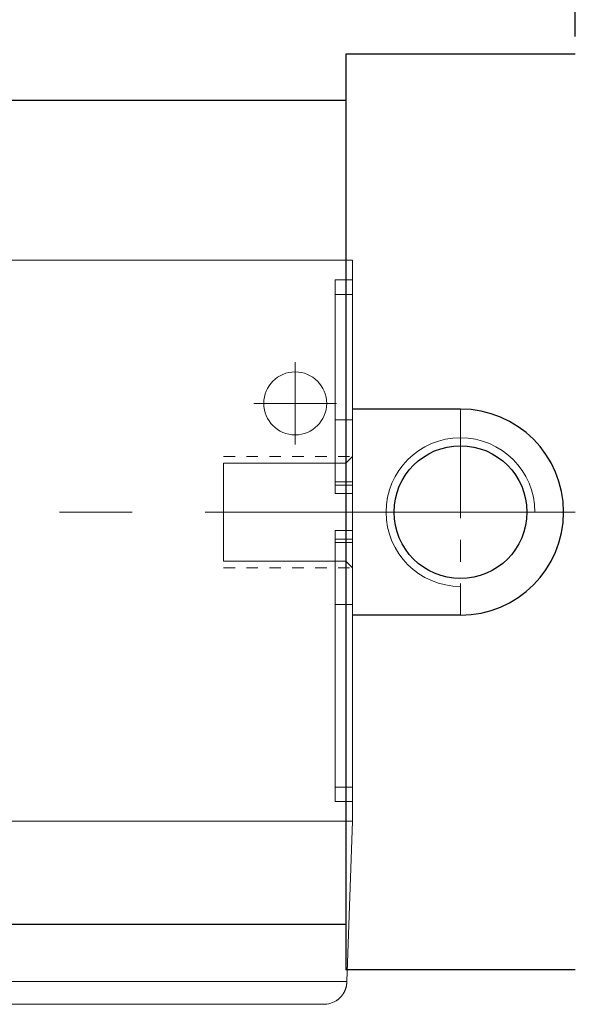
# Model space of a CAD drawing. Header units: millimetres. Extents: x 1985 to 3728, y -349 to 214.
# Tile 15 of 17: x 3625 to 3673, y 16 to 102. Entities that reach past the tile are written whole.
import ezdxf

# ---------------------------------------------------------------- set-up
doc = ezdxf.new("R2010")
doc.units = ezdxf.units.MM
doc.linetypes.add('CENTER', pattern=[50.8, 31.75, -6.35, 6.35, -6.35])
doc.linetypes.add('CNS_DASHED', pattern=[2, 1, -1])
doc.layers.get('Defpoints').update_dxf_attribs({"lineweight": 25})
for name, color, linetype, lineweight in [('图层1', 7, 'Continuous', 25), ('图层2', 3, 'CENTER', 13), ('图层3', 2, 'Continuous', 13), ('图层7', 4, 'Continuous', 13)]:
    doc.layers.add(name, color=color, linetype=linetype, lineweight=lineweight)
doc.dimstyles.new('ISO-25', dxfattribs={"dimtxt": 2.5, "dimasz": 2.5, "dimexe": 1.25, "dimexo": 0.625, "dimtad": 1, "dimdsep": 46, "dimtxsty": 'Standard', "dimcen": 2.5, "dimadec": 0, "dimazin": 0, "dimtfac": 1, "dimtmove": 0, "dimatfit": 3, "dimfxl": 1, "dimarcsym": 0})

# ---------------------------------------------------------------- blocks, each defined once
blk = doc.blocks.new('*D59')
at = {"layer": 'Defpoints', "color": 0}
for p in [(3673.071, 137.539), (3673.071, 98.714), (3072.171, 95.714)]:
    blk.add_point(p, dxfattribs=at)
at = {"layer": '图层3', "color": 0, "lineweight": -2}
for p, q in [((3072.171, 97.277), (3072.171, 140.664)), ((3673.071, 100.277), (3673.071, 140.664)), ((3078.421, 137.539), (3666.821, 137.539))]:
    blk.add_line(p, q, dxfattribs=at)
at = {"layer": '图层3', "color": 0}
for points in [[(3078.421, 138.581), (3078.421, 136.498), (3072.171, 137.539)], [(3666.821, 136.498), (3666.821, 138.581), (3673.071, 137.539)]]:
    blk.add_solid(points, dxfattribs=at)
at = {"layer": '图层3', "color": 0, "insert": (3372.621, 142.227), "char_height": 6.25, "attachment_point": 5}
blk.add_mtext('600.9', dxfattribs=at)

msp = doc.modelspace()

# ---------------------------------------------------------------- linework, layer by layer
at = {"layer": '图层1'}
for p, q in [((3653.071, 98.714), (3653.071, 18.714)), ((3673.071, 98.714), (3653.071, 98.714)), ((3389.171, 94.714), (3653.071, 94.714)), ((3663.071, 67.714), (3653.64, 67.714)), ((3663.071, 49.714), (3653.64, 49.714)), ((3389.171, 22.714), (3653.071, 22.714)), ((3673.071, 18.714), (3653.071, 18.714))]:
    msp.add_line(p, q, dxfattribs=at)
msp.add_circle((3663.071, 58.714), 5.8, dxfattribs=at)
msp.add_arc((3663.071, 58.714), 9, 270, 90, dxfattribs=at)
at = {"layer": '图层2', "ltscale": 0.3}
for p, q in [((3663.071, 67.714), (3663.071, 49.714)), ((3651.924, 58.714), (3673.071, 58.714))]:
    msp.add_line(p, q, dxfattribs=at)
at = {"layer": '图层2'}
msp.add_line((3031.171, 58.714), (3673.071, 58.714), dxfattribs=at)
at = {"layer": '图层7'}
for p, q in [((3653.64, 80.714), (3608.64, 80.714)), ((3653.64, 31.714), (3653.64, 80.714)), ((3652.14, 60.329), (3652.14, 79.006)), ((3653.64, 79.006), (3652.14, 79.006)), ((3653.64, 77.732), (3652.14, 77.732)), ((3648.64, 71.818), (3648.64, 64.611)), ((3645.036, 68.214), (3652.243, 68.214)), ((3652.14, 66.789), (3653.64, 66.789)), ((3642.39, 54.431), (3642.39, 62.997)), ((3642.39, 62.997), (3653.059, 62.997)), ((3653.059, 62.997), (3653.64, 63.578)), ((3653.059, 54.431), (3653.059, 62.997)), ((3653.64, 61.369), (3652.14, 61.369)), ((3653.64, 61.066), (3652.14, 61.066)), ((3653.64, 60.329), (3652.14, 60.329)), ((3654.493, 58.714), (3641.536, 58.714)), ((3652.14, 33.423), (3652.14, 57.1)), ((3653.64, 57.1), (3652.14, 57.1)), ((3653.64, 56.363), (3652.14, 56.363)), ((3653.64, 56.06), (3652.14, 56.06)), ((3653.059, 54.431), (3642.39, 54.431)), ((3653.64, 53.85), (3653.059, 54.431)), ((3653.64, 50.64), (3652.14, 50.64)), ((3653.64, 34.697), (3652.14, 34.697)), ((3653.64, 33.423), (3652.14, 33.423)), ((3653.64, 31.714), (3608.64, 31.714)), ((3653.151, 17.714), (3653.64, 31.714)), ((3609.129, 17.714), (3653.151, 17.714)), ((3651.15, 15.714), (3611.13, 15.714))]:
    msp.add_line(p, q, dxfattribs=at)
at = {"layer": '图层7', "linetype": 'CNS_DASHED'}
for p, q in [((3642.39, 63.578), (3653.64, 63.578)), ((3642.39, 53.85), (3653.64, 53.85))]:
    msp.add_line(p, q, dxfattribs=at)
at = {"layer": '图层7'}
for points in [[(3651.15, 15.714), (3651.235, 15.716), (3651.405, 15.731), (3651.573, 15.76), (3651.656, 15.78), (3651.738, 15.803), (3651.899, 15.86), (3652.054, 15.931), (3652.203, 16.014), (3652.286, 16.069), (3652.309, 16.085), (3652.332, 16.102), (3652.344, 16.11), (3652.355, 16.119), (3652.378, 16.136), (3652.4, 16.154), (3652.422, 16.172), (3652.444, 16.19), (3652.466, 16.208), (3652.476, 16.218), (3652.487, 16.227), (3652.508, 16.246), (3652.529, 16.266), (3652.539, 16.276), (3652.549, 16.286), (3652.569, 16.306), (3652.589, 16.326), (3652.599, 16.336), (3652.609, 16.347), (3652.628, 16.368), (3652.647, 16.389), (3652.666, 16.41), (3652.684, 16.432), (3652.702, 16.454), (3652.711, 16.465), (3652.72, 16.476), (3652.737, 16.498), (3652.755, 16.521), (3652.771, 16.544), (3652.788, 16.567), (3652.804, 16.591), (3652.812, 16.602), (3652.82, 16.614), (3652.835, 16.638), (3652.85, 16.662), (3652.865, 16.687), (3652.88, 16.711), (3652.894, 16.736), (3652.901, 16.748), (3652.908, 16.761), (3652.921, 16.786), (3652.934, 16.811), (3652.947, 16.837), (3652.959, 16.862), (3652.971, 16.888), (3652.977, 16.901), (3652.982, 16.914), (3652.994, 16.94), (3653.004, 16.966), (3653.015, 16.993), (3653.025, 17.019), (3653.035, 17.046), (3653.039, 17.06), (3653.044, 17.073), (3653.053, 17.1), (3653.061, 17.127), (3653.066, 17.141), (3653.07, 17.154), (3653.077, 17.182), (3653.085, 17.209), (3653.088, 17.223), (3653.092, 17.237), (3653.098, 17.265), (3653.105, 17.292), (3653.11, 17.32), (3653.116, 17.348), (3653.121, 17.376), (3653.123, 17.39), (3653.125, 17.404), (3653.13, 17.432), (3653.133, 17.46), (3653.137, 17.489), (3653.14, 17.517), (3653.142, 17.545), (3653.144, 17.559), (3653.145, 17.574), (3653.146, 17.602), (3653.148, 17.63), (3653.148, 17.645)], [(3653.148, 17.645), (3653.149, 17.656), (3653.15, 17.68), (3653.15, 17.703), (3653.151, 17.714)]]:
    msp.add_lwpolyline(points, dxfattribs=at)
msp.add_circle((3648.64, 68.214), 2.75, dxfattribs=at)
msp.add_arc((3663.071, 58.714), 6.5, 0, 270, dxfattribs=at)

# ---------------------------------------------------------------- dimensions: what is measured, and where the dimension line sits
at = {"layer": '图层3'}
dim = msp.add_linear_dim(base=(3673.071, 137.539), p1=(3072.171, 95.714), p2=(3673.071, 98.714), dimstyle='ISO-25', override={"dimscale": 2.5}, dxfattribs=at)
dim.commit()
dim.dimension.update_dxf_attribs({"geometry": '*D59', "text_midpoint": (3372.621, 142.227)})

doc.saveas('drawing.dxf')
